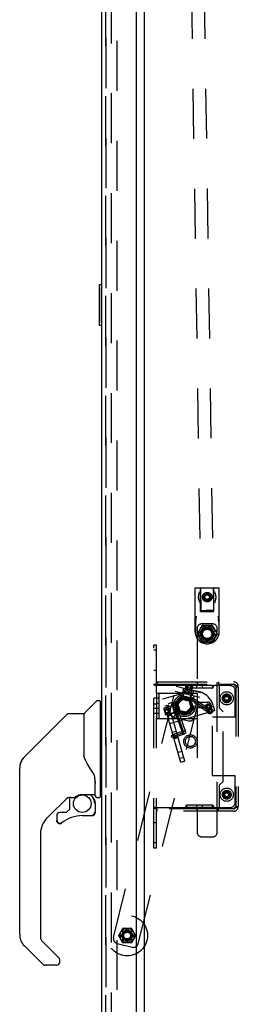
# Model space of a CAD drawing. Header units: inches. Extents: x 0 to 224, y 0 to 145.
# Tile 85 of 92: x 166.25 to 171.63, y 46.39 to 70.65. Entities that reach past the tile are written whole.
import ezdxf

# ---------------------------------------------------------------- set-up
doc = ezdxf.new("R2010")
doc.units = ezdxf.units.IN
doc.header["$LTSCALE"] = 12.302632
doc.header["$MEASUREMENT"] = 0
doc.linetypes.add('HIDDEN', pattern=[0.2, 0.1, -0.1])
doc.layers.get('0').update_dxf_attribs({"linetype": 'CONTINUOUS'})
for name, color, linetype in [('DEFAULT_2', 8, 'HIDDEN'), ('DOOR_2_ASSEMBLY', 7, 'CONTINUOUS'), ('DOOR_3_ASSEMBLY', 7, 'CONTINUOUS'), ('MAIN_DOOR_ASSEMBLY', 7, 'CONTINUOUS')]:
    doc.layers.add(name, color=color, linetype=linetype)

msp = doc.modelspace()

# ---------------------------------------------------------------- linework, layer by layer
at = {"color": 7, "linetype": 'Continuous'}
msp.add_line((169.327, 16.149), (169.327, 89.586), dxfattribs=at)
at = {"layer": 'DEFAULT_2', "color": 8, "linetype": 'HIDDEN'}
for p, q in [((170.178, 91.083), (170.709, 56.087)), ((170.49, 91.088), (171.021, 56.092)), ((168.514, 15.93), (168.514, 89.805)), ((168.639, 89.805), (168.639, 15.93)), ((170.57, 55.567), (170.57, 56.652)), ((170.57, 56.652), (171.16, 56.652)), ((170.703, 56.067), (170.703, 56.642)), ((171.028, 56.067), (171.028, 56.642)), ((171.16, 55.567), (171.16, 56.652)), ((170.865, 56.49), (170.806, 56.456)), ((170.806, 56.388), (170.806, 56.456)), ((170.806, 56.388), (170.865, 56.354)), ((170.924, 56.456), (170.865, 56.49)), ((170.865, 56.354), (170.924, 56.388)), ((170.924, 56.456), (170.924, 56.388)), ((171.051, 56.306), (171.051, 56.305)), ((170.703, 56.067), (171.028, 56.067)), ((170.754, 56.088), (170.712, 56.087)), ((170.843, 56.089), (170.754, 56.088)), ((170.949, 56.091), (170.843, 56.089)), ((171.011, 56.092), (170.949, 56.091)), ((171.021, 56.092), (171.011, 56.092)), ((171.021, 56.092), (171.021, 56.092)), ((170.581, 55.856), (170.581, 55.488)), ((171.149, 55.856), (171.149, 55.488)), ((170.581, 55.771), (170.581, 55.486)), ((170.615, 55.641), (170.615, 53.836)), ((170.623, 55.521), (170.74, 55.724)), ((170.99, 55.766), (170.74, 55.766)), ((170.748, 55.719), (170.743, 55.727)), ((170.748, 55.729), (170.982, 55.729)), ((170.987, 55.727), (170.982, 55.719)), ((170.991, 55.724), (171.107, 55.521)), ((171.115, 50.641), (171.115, 55.641)), ((171.149, 55.771), (171.149, 55.486)), ((170.632, 55.516), (170.622, 55.516)), ((170.74, 55.309), (170.623, 55.511)), ((170.748, 55.314), (170.743, 55.306)), ((170.982, 55.304), (170.748, 55.304)), ((170.987, 55.306), (170.982, 55.314)), ((171.107, 55.511), (170.991, 55.309)), ((171.109, 55.516), (171.099, 55.516)), ((169.556, 50.242), (169.556, 55.242)), ((169.616, 55.242), (169.556, 55.242)), ((169.616, 55.117), (169.556, 55.117)), ((169.616, 54.055), (169.616, 55.242)), ((169.616, 54.617), (169.556, 54.617)), ((169.631, 54.336), (169.631, 54.276)), ((169.631, 54.336), (171.511, 54.336)), ((170.615, 54.336), (170.615, 54.276)), ((171.146, 54.336), (171.146, 54.276)), ((168.562, 48.042), (170.104, 54.227)), ((169.616, 54.269), (169.556, 54.269)), ((169.561, 54.259), (169.558, 54.262)), ((169.563, 54.257), (169.561, 54.259)), ((170.331, 54.242), (169.585, 54.242)), ((169.624, 54.256), (169.622, 54.258)), ((169.631, 54.276), (171.161, 54.276)), ((169.77, 53.914), (170.395, 54.093)), ((170.074, 54.106), (170.681, 53.955)), ((170.104, 54.227), (170.711, 54.076)), ((170.286, 54.182), (170.256, 54.061)), ((170.27, 54.113), (170.257, 54.061)), ((170.296, 54.096), (170.266, 53.976)), ((170.27, 54.113), (170.511, 54.053)), ((170.272, 53.959), (170.346, 54.255)), ((170.296, 54.096), (170.289, 54.108)), ((170.48, 54.05), (170.296, 54.096)), ((170.369, 54.249), (170.34, 54.133)), ((170.34, 54.133), (170.458, 54.103)), ((170.503, 54.226), (170.358, 54.262)), ((170.36, 54.262), (170.369, 54.249)), ((170.368, 54.242), (170.368, 54.182)), ((170.993, 54.242), (170.368, 54.242)), ((170.368, 54.182), (170.368, 54.182)), ((170.993, 54.182), (170.368, 54.182)), ((170.487, 54.22), (170.369, 54.249)), ((170.398, 54.242), (170.369, 54.125)), ((170.395, 54.253), (170.398, 54.242)), ((170.457, 54.227), (170.428, 54.111)), ((170.436, 53.918), (170.51, 54.214)), ((170.465, 54.235), (170.457, 54.227)), ((170.487, 54.22), (170.458, 54.103)), ((170.5, 54.227), (170.487, 54.22)), ((170.529, 54.122), (170.499, 54)), ((170.613, 54.182), (170.613, 54.242)), ((170.749, 54.182), (170.749, 54.242)), ((170.993, 54.242), (170.993, 54.182)), ((170.993, 54.182), (170.993, 54.182)), ((171.002, 54.239), (171.004, 54.24)), ((171.014, 54.241), (171.017, 54.242)), ((171.431, 54.242), (171.03, 54.242)), ((171.161, 54.276), (171.161, 53.696)), ((171.161, 54.276), (171.511, 54.276)), ((171.556, 53.462), (171.556, 54.117)), ((171.568, 54.216), (171.625, 54.216)), ((171.571, 54.216), (171.571, 51.268)), ((171.625, 54.216), (171.631, 54.216)), ((171.631, 54.216), (171.631, 51.268)), ((169.169, 47.891), (170.711, 54.076)), ((169.676, 53.93), (169.556, 53.93)), ((169.616, 54.055), (169.616, 53.43)), ((169.616, 54.055), (170.616, 54.055)), ((169.676, 54.055), (169.676, 53.43)), ((170.218, 52.352), (169.77, 53.914)), ((170.318, 52.381), (169.87, 53.943)), ((170.122, 53.788), (170.253, 53.924)), ((170.256, 53.916), (170.13, 53.786)), ((170.261, 53.899), (170.147, 53.782)), ((170.212, 54.072), (170.193, 53.994)), ((170.2, 53.982), (170.193, 53.994)), ((170.523, 53.912), (170.193, 53.994)), ((170.511, 53.905), (170.2, 53.982)), ((170.253, 53.924), (170.437, 53.878)), ((170.266, 53.976), (170.254, 53.969)), ((170.256, 53.916), (170.261, 53.899)), ((170.431, 53.872), (170.256, 53.916)), ((170.419, 53.86), (170.261, 53.899)), ((170.34, 53.88), (170.272, 53.959)), ((170.436, 53.918), (170.272, 53.959)), ((170.34, 53.88), (170.436, 53.918)), ((170.431, 53.872), (170.419, 53.86)), ((170.419, 53.86), (170.464, 53.703)), ((170.431, 53.943), (170.931, 53.617)), ((170.481, 53.699), (170.431, 53.872)), ((170.437, 53.878), (170.489, 53.697)), ((170.48, 54.05), (170.45, 53.93)), ((170.45, 53.93), (170.457, 53.918)), ((170.453, 53.976), (170.952, 53.65)), ((170.48, 54.05), (170.492, 54.058)), ((170.511, 54.053), (170.498, 54)), ((170.511, 53.905), (170.523, 53.912)), ((170.542, 53.989), (170.523, 53.912)), ((170.616, 54.055), (170.616, 53.43)), ((169.556, 53.798), (169.616, 53.798)), ((169.556, 53.687), (169.616, 53.687)), ((169.676, 53.806), (169.616, 53.806)), ((169.676, 53.678), (169.616, 53.678)), ((169.798, 53.674), (169.839, 53.531)), ((169.798, 53.672), (169.811, 53.663)), ((170.098, 53.771), (169.804, 53.687)), ((169.808, 53.637), (169.82, 53.634)), ((169.811, 53.663), (169.927, 53.696)), ((169.811, 53.663), (169.845, 53.547)), ((169.82, 53.634), (169.935, 53.667)), ((169.922, 53.762), (169.822, 53.734)), ((169.836, 53.576), (169.952, 53.609)), ((170.144, 53.608), (169.851, 53.524)), ((169.87, 53.747), (169.922, 53.762)), ((169.939, 53.508), (169.87, 53.747)), ((169.888, 53.722), (169.876, 53.728)), ((169.888, 53.722), (170.007, 53.756)), ((169.888, 53.722), (169.94, 53.539)), ((169.91, 53.806), (169.987, 53.828)), ((169.96, 53.58), (169.927, 53.696)), ((169.943, 53.313), (171.048, 53.63)), ((169.987, 53.828), (170.08, 53.501)), ((169.999, 53.821), (169.987, 53.828)), ((169.999, 53.821), (170.087, 53.513)), ((170.007, 53.756), (170.014, 53.768)), ((170.095, 53.657), (170.057, 53.644)), ((170.057, 53.644), (170.257, 53.078)), ((170.294, 53.091), (170.089, 53.673)), ((170.098, 53.771), (170.144, 53.608)), ((170.179, 53.706), (170.098, 53.771)), ((170.174, 53.606), (170.122, 53.788)), ((170.13, 53.786), (170.18, 53.613)), ((170.13, 53.786), (170.147, 53.782)), ((170.179, 53.706), (170.144, 53.608)), ((170.147, 53.782), (170.192, 53.625)), ((170.358, 53.561), (170.174, 53.606)), ((170.18, 53.613), (170.192, 53.625)), ((170.18, 53.613), (170.355, 53.569)), ((170.35, 53.586), (170.192, 53.625)), ((170.464, 53.703), (170.35, 53.586)), ((170.355, 53.569), (170.481, 53.699)), ((170.489, 53.697), (170.358, 53.561)), ((170.481, 53.699), (170.464, 53.703)), ((170.567, 53.809), (170.564, 53.813)), ((170.569, 53.805), (170.909, 53.584)), ((170.615, 53.836), (170.885, 53.836)), ((170.615, 53.696), (170.615, 50.641)), ((170.885, 53.696), (170.615, 53.696)), ((170.837, 53.728), (170.868, 53.728)), ((170.837, 53.706), (170.868, 53.706)), ((171.014, 53.75), (171.048, 53.63)), ((171.256, 53.601), (171.161, 53.696)), ((171.256, 51.883), (171.256, 53.601)), ((169.676, 53.555), (169.556, 53.555)), ((169.616, 50.242), (169.616, 53.43)), ((169.616, 53.43), (170.616, 53.43)), ((169.828, 53.568), (169.836, 53.576)), ((169.838, 53.533), (169.845, 53.547)), ((169.845, 53.547), (169.96, 53.58)), ((169.991, 53.522), (169.891, 53.493)), ((169.94, 53.539), (169.934, 53.526)), ((169.939, 53.508), (169.991, 53.523)), ((169.94, 53.539), (170.06, 53.573)), ((170.003, 53.479), (170.08, 53.501)), ((170.044, 53.469), (170.408, 53.379)), ((170.06, 53.573), (170.072, 53.566)), ((170.087, 53.513), (170.08, 53.501)), ((170.189, 53.507), (170.188, 53.508)), ((170.189, 53.507), (170.331, 53.104)), ((170.355, 53.569), (170.35, 53.586)), ((170.996, 52.022), (170.996, 53.462)), ((171.556, 53.462), (170.996, 53.462)), ((170.108, 53.114), (170.008, 53.085)), ((170.017, 53.035), (170.281, 53.128)), ((170.03, 52.998), (170.294, 53.091)), ((170.043, 52.961), (170.307, 53.054)), ((170.151, 52.964), (170.051, 52.935)), ((170.249, 52.624), (170.149, 52.595)), ((170.292, 52.474), (170.192, 52.445)), ((170.318, 52.381), (170.218, 52.352)), ((171.556, 52.022), (170.996, 52.022)), ((171.556, 51.367), (171.556, 52.022)), ((171.161, 51.788), (171.256, 51.883)), ((171.161, 51.788), (171.161, 51.208)), ((169.616, 51.216), (169.556, 51.216)), ((169.558, 51.223), (169.557, 51.221)), ((169.561, 51.225), (169.558, 51.223)), ((169.569, 51.232), (169.566, 51.23)), ((169.579, 51.238), (169.576, 51.236)), ((169.585, 51.242), (169.582, 51.24)), ((169.585, 51.242), (170.331, 51.242)), ((169.631, 51.148), (169.631, 51.208)), ((171.161, 51.208), (169.631, 51.208)), ((170.368, 51.302), (170.368, 51.303)), ((170.368, 51.242), (170.368, 51.302)), ((170.993, 51.302), (170.368, 51.302)), ((170.993, 51.242), (170.368, 51.242)), ((170.613, 51.242), (170.613, 51.302)), ((170.615, 51.148), (170.615, 51.208)), ((170.749, 51.242), (170.749, 51.302)), ((170.993, 51.302), (170.993, 51.303)), ((170.993, 51.242), (170.993, 51.302)), ((171.025, 51.243), (171.03, 51.242)), ((171.03, 51.242), (171.431, 51.242)), ((171.146, 51.148), (171.146, 51.208)), ((171.511, 51.208), (171.161, 51.208)), ((171.568, 51.268), (171.625, 51.268)), ((171.625, 51.268), (171.631, 51.268)), ((171.511, 51.148), (169.631, 51.148)), ((169.616, 50.867), (169.556, 50.867)), ((170.74, 50.516), (170.99, 50.516)), ((169.616, 50.367), (169.556, 50.367)), ((169.616, 50.242), (169.556, 50.242)), ((168.688, 48.092), (168.788, 48.264)), ((168.796, 48.269), (168.995, 48.269)), ((169.003, 48.264), (169.103, 48.092)), ((168.788, 47.911), (168.688, 48.082)), ((168.742, 48.102), (168.774, 48.102)), ((168.742, 48.072), (168.774, 48.072)), ((168.776, 48.186), (168.799, 48.163)), ((168.798, 48.207), (168.82, 48.184)), ((168.881, 48.209), (168.881, 48.241)), ((168.911, 48.241), (168.911, 48.209)), ((168.971, 48.184), (168.994, 48.207)), ((168.992, 48.163), (169.015, 48.186)), ((169.103, 48.082), (169.003, 47.911)), ((169.017, 48.102), (169.049, 48.102)), ((169.017, 48.072), (169.049, 48.072)), ((168.653, 47.89), (169.017, 47.8)), ((168.776, 47.989), (168.799, 48.012)), ((168.995, 47.906), (168.796, 47.906)), ((168.798, 47.968), (168.82, 47.991)), ((168.881, 47.934), (168.881, 47.966)), ((168.911, 47.966), (168.911, 47.934)), ((168.971, 47.991), (168.994, 47.968)), ((168.992, 48.012), (169.015, 47.989))]:
    msp.add_line(p, q, dxfattribs=at)
for points in [[(170.679, 56.537), (170.679, 56.539), (170.679, 56.541), (170.679, 56.542), (170.678, 56.544), (170.677, 56.546), (170.676, 56.548), (170.674, 56.551), (170.673, 56.553)], [(170.678, 56.536), (170.678, 56.535), (170.677, 56.535)], [(170.679, 56.537), (170.679, 56.537), (170.679, 56.537), (170.678, 56.537), (170.678, 56.536), (170.678, 56.536)], [(171.052, 56.537), (171.051, 56.539), (171.051, 56.541), (171.051, 56.542), (171.052, 56.544), (171.053, 56.546), (171.054, 56.548), (171.056, 56.551), (171.058, 56.553)], [(171.053, 56.535), (171.053, 56.536), (171.052, 56.536), (171.052, 56.536), (171.052, 56.537), (171.052, 56.537), (171.052, 56.537), (171.052, 56.537)], [(170.679, 56.307), (170.679, 56.306), (170.679, 56.304), (170.679, 56.302), (170.678, 56.3), (170.677, 56.298), (170.676, 56.296), (170.674, 56.294), (170.673, 56.292)], [(170.677, 56.31), (170.678, 56.309), (170.678, 56.309), (170.678, 56.308), (170.678, 56.308), (170.679, 56.308), (170.679, 56.308), (170.679, 56.307)], [(171.051, 56.306), (171.051, 56.307), (171.052, 56.307), (171.052, 56.308), (171.052, 56.309), (171.053, 56.309), (171.053, 56.31)], [(171.051, 56.305), (171.051, 56.303), (171.052, 56.301), (171.053, 56.299), (171.054, 56.296), (171.056, 56.294), (171.058, 56.292)], [(170.712, 56.087), (170.709, 56.087), (170.709, 56.087)], [(170.594, 55.95), (170.591, 55.94), (170.589, 55.929), (170.587, 55.919), (170.585, 55.91), (170.584, 55.9), (170.583, 55.891), (170.582, 55.882), (170.581, 55.873), (170.581, 55.865), (170.581, 55.856)], [(170.581, 55.771), (170.582, 55.781), (170.582, 55.791), (170.583, 55.8), (170.583, 55.811), (170.584, 55.821), (170.586, 55.832), (170.587, 55.843), (170.589, 55.855), (170.592, 55.867), (170.594, 55.879)], [(171.136, 55.879), (171.139, 55.867), (171.141, 55.855), (171.143, 55.843), (171.145, 55.832), (171.146, 55.821), (171.147, 55.81), (171.148, 55.8), (171.148, 55.79), (171.149, 55.781), (171.149, 55.771)], [(171.149, 55.856), (171.149, 55.867), (171.149, 55.878), (171.148, 55.889), (171.147, 55.901), (171.145, 55.912), (171.143, 55.925), (171.14, 55.937), (171.137, 55.95)], [(169.558, 54.262), (169.557, 54.264), (169.556, 54.266), (169.556, 54.269)], [(169.573, 54.251), (169.569, 54.253), (169.566, 54.255), (169.563, 54.257)], [(169.582, 54.245), (169.579, 54.247), (169.576, 54.249), (169.573, 54.251), (169.569, 54.253)], [(169.585, 54.242), (169.582, 54.245), (169.579, 54.247), (169.576, 54.249)], [(169.63, 54.242), (169.63, 54.245), (169.63, 54.247), (169.629, 54.25), (169.627, 54.252), (169.626, 54.254), (169.624, 54.256), (169.622, 54.258), (169.62, 54.26), (169.618, 54.262), (169.617, 54.264), (169.616, 54.266), (169.616, 54.269)], [(170.343, 54.217), (170.34, 54.224), (170.337, 54.23), (170.334, 54.237), (170.331, 54.242)], [(170.345, 54.21), (170.343, 54.217), (170.34, 54.224), (170.337, 54.23), (170.334, 54.237), (170.331, 54.242)], [(170.344, 54.242), (170.34, 54.242), (170.336, 54.242), (170.331, 54.242)], [(170.357, 54.24), (170.356, 54.24), (170.355, 54.24), (170.353, 54.241), (170.35, 54.241), (170.347, 54.241), (170.344, 54.242), (170.34, 54.242), (170.336, 54.242)], [(170.349, 54.199), (170.347, 54.204), (170.345, 54.21)], [(170.368, 54.182), (170.365, 54.182), (170.362, 54.182), (170.359, 54.184), (170.356, 54.186), (170.354, 54.19), (170.351, 54.194), (170.349, 54.199), (170.347, 54.204)], [(170.366, 54.24), (170.364, 54.239), (170.363, 54.239), (170.362, 54.239), (170.361, 54.239), (170.36, 54.239), (170.359, 54.239), (170.357, 54.24)], [(170.368, 54.241), (170.366, 54.24), (170.364, 54.239), (170.363, 54.239), (170.362, 54.239)], [(170.993, 54.182), (170.996, 54.182), (170.999, 54.182), (171.002, 54.184), (171.005, 54.186), (171.007, 54.19), (171.01, 54.194), (171.012, 54.199), (171.014, 54.204), (171.016, 54.21), (171.019, 54.217), (171.021, 54.224), (171.024, 54.23), (171.027, 54.237), (171.03, 54.242)], [(170.993, 54.241), (170.996, 54.24), (170.997, 54.239), (170.998, 54.239), (170.999, 54.239), (171, 54.239), (171.001, 54.239), (171.002, 54.239)], [(170.996, 54.24), (170.997, 54.239), (170.998, 54.239), (170.999, 54.239)], [(171.003, 54.239), (171.004, 54.24), (171.005, 54.24), (171.007, 54.24), (171.008, 54.241), (171.011, 54.241), (171.014, 54.241), (171.017, 54.242), (171.021, 54.242), (171.025, 54.242)], [(171.021, 54.242), (171.025, 54.242), (171.03, 54.242)], [(171.024, 54.23), (171.027, 54.237), (171.03, 54.242)], [(171.568, 54.216), (171.565, 54.222), (171.561, 54.228), (171.557, 54.234), (171.552, 54.24), (171.546, 54.246), (171.539, 54.252), (171.533, 54.258), (171.525, 54.264), (171.518, 54.27), (171.511, 54.276)], [(171.625, 54.216), (171.619, 54.222), (171.612, 54.228), (171.603, 54.234), (171.593, 54.24), (171.581, 54.246), (171.568, 54.252), (171.555, 54.258), (171.54, 54.264), (171.526, 54.27), (171.511, 54.276)], [(170.399, 53.896), (170.393, 53.899), (170.388, 53.902), (170.383, 53.905), (170.377, 53.907), (170.372, 53.91), (170.366, 53.912), (170.361, 53.914), (170.355, 53.915), (170.349, 53.917), (170.343, 53.918), (170.337, 53.92), (170.331, 53.92), (170.326, 53.921), (170.32, 53.922), (170.314, 53.922), (170.308, 53.922), (170.302, 53.922), (170.296, 53.922)], [(170.399, 53.896), (170.393, 53.899), (170.388, 53.901), (170.382, 53.903), (170.377, 53.905), (170.371, 53.907), (170.365, 53.908), (170.36, 53.91), (170.354, 53.912), (170.348, 53.913), (170.342, 53.915), (170.336, 53.916), (170.331, 53.917), (170.325, 53.918), (170.319, 53.919), (170.313, 53.92), (170.307, 53.921), (170.301, 53.922), (170.296, 53.922)], [(170.564, 53.813), (170.562, 53.816), (170.56, 53.819), (170.557, 53.823), (170.554, 53.826), (170.551, 53.83), (170.548, 53.835), (170.544, 53.839), (170.541, 53.844), (170.537, 53.849), (170.532, 53.853), (170.528, 53.859), (170.523, 53.864), (170.519, 53.869), (170.514, 53.874), (170.508, 53.879), (170.503, 53.885), (170.498, 53.89), (170.492, 53.895), (170.487, 53.9), (170.481, 53.905), (170.475, 53.91), (170.469, 53.915), (170.463, 53.92), (170.457, 53.925), (170.45, 53.929), (170.444, 53.934), (170.438, 53.938), (170.431, 53.943)], [(170.095, 53.657), (170.098, 53.65), (170.101, 53.643)], [(170.188, 53.508), (170.185, 53.512), (170.183, 53.514), (170.181, 53.516), (170.178, 53.519), (170.176, 53.522), (170.173, 53.526), (170.17, 53.53), (170.166, 53.534), (170.163, 53.538), (170.159, 53.543), (170.156, 53.548), (170.152, 53.553), (170.148, 53.559), (170.144, 53.564), (170.14, 53.57), (170.136, 53.576), (170.132, 53.582), (170.129, 53.589), (170.125, 53.595), (170.121, 53.601), (170.117, 53.608), (170.114, 53.615), (170.11, 53.622), (170.107, 53.629), (170.104, 53.636), (170.101, 53.643)], [(170.569, 53.805), (170.569, 53.806), (170.567, 53.809)], [(169.557, 51.221), (169.556, 51.218), (169.556, 51.216)], [(169.585, 51.242), (169.582, 51.24), (169.579, 51.238), (169.576, 51.236), (169.573, 51.234), (169.569, 51.232), (169.566, 51.23), (169.563, 51.228), (169.561, 51.225)], [(169.62, 51.225), (169.618, 51.223), (169.617, 51.221), (169.616, 51.219), (169.616, 51.216)], [(169.624, 51.229), (169.622, 51.227), (169.62, 51.225), (169.618, 51.223)], [(169.63, 51.242), (169.63, 51.24), (169.63, 51.238), (169.629, 51.235), (169.627, 51.233), (169.626, 51.231), (169.624, 51.229), (169.622, 51.227)], [(170.362, 51.303), (170.359, 51.301), (170.356, 51.298), (170.354, 51.295), (170.351, 51.291), (170.349, 51.286), (170.347, 51.28), (170.345, 51.274), (170.343, 51.268), (170.34, 51.261), (170.337, 51.254), (170.334, 51.248), (170.331, 51.242)], [(170.359, 51.246), (170.357, 51.245), (170.356, 51.245), (170.355, 51.244), (170.353, 51.244), (170.35, 51.244), (170.347, 51.243), (170.344, 51.243), (170.34, 51.243), (170.336, 51.243), (170.331, 51.242)], [(170.363, 51.246), (170.362, 51.246), (170.361, 51.246), (170.36, 51.246), (170.359, 51.246)], [(170.368, 51.303), (170.365, 51.303), (170.362, 51.303)], [(170.368, 51.244), (170.366, 51.245), (170.364, 51.245), (170.363, 51.246)], [(170.993, 51.303), (170.996, 51.303), (170.999, 51.303), (171.002, 51.301), (171.005, 51.298), (171.007, 51.295), (171.01, 51.291), (171.012, 51.286), (171.014, 51.28), (171.016, 51.274), (171.019, 51.268), (171.021, 51.261), (171.024, 51.254), (171.027, 51.248), (171.03, 51.242)], [(170.993, 51.244), (170.996, 51.245), (170.997, 51.245), (170.998, 51.246), (170.999, 51.246), (171, 51.246), (171.001, 51.246), (171.002, 51.246), (171.004, 51.245)], [(171.004, 51.245), (171.005, 51.245), (171.006, 51.244), (171.008, 51.244), (171.011, 51.244), (171.014, 51.243), (171.017, 51.243), (171.021, 51.243), (171.025, 51.243)], [(171.568, 51.268), (171.565, 51.262), (171.561, 51.256), (171.557, 51.25), (171.552, 51.244), (171.546, 51.238), (171.539, 51.232), (171.533, 51.226), (171.525, 51.22), (171.518, 51.214), (171.511, 51.208)], [(171.625, 51.268), (171.619, 51.262), (171.612, 51.256), (171.603, 51.25), (171.593, 51.244), (171.581, 51.238), (171.568, 51.232), (171.555, 51.226), (171.54, 51.22), (171.526, 51.214), (171.511, 51.208)]]:
    msp.add_lwpolyline(points, dxfattribs=at)
for centre, radius in [((170.865, 56.422), 0.116), ((170.865, 56.422), 0.0935), ((170.865, 56.422), 0.0563), ((170.865, 55.516), 0.204), ((170.865, 55.516), 0.169), ((170.865, 55.516), 0.145), ((170.865, 55.516), 0.126), ((170.865, 55.516), 0.125), ((170.865, 55.516), 0.124), ((170.865, 55.516), 0.114), ((171.346, 53.93), 0.163), ((170.306, 53.75), 0.27), ((170.306, 53.75), 0.23), ((170.306, 53.742), 0.211), ((170.306, 53.75), 0.191), ((170.306, 53.742), 0.18), ((170.306, 53.742), 0.164), ((171.346, 53.93), 0.108), ((171.351, 53.93), 0.1), ((171.346, 53.93), 0.08), ((171.346, 53.93), 0.078), ((171.346, 53.93), 0.068), ((171.346, 53.93), 0.0485), ((170.898, 53.717), 0.078), ((170.898, 53.717), 0.065), ((170.931, 53.617), 0.068), ((170.931, 53.617), 0.0395), ((170.294, 53.091), 0.0395), ((170.03, 52.998), 0.0395), ((170.452, 52.867), 0.164), ((170.452, 52.867), 0.124), ((171.346, 51.555), 0.163), ((171.346, 51.555), 0.108), ((171.351, 51.555), 0.1), ((171.346, 51.555), 0.08), ((171.346, 51.555), 0.078), ((171.346, 51.555), 0.068), ((171.346, 51.555), 0.0485), ((168.896, 48.087), 0.5), ((168.896, 48.087), 0.175), ((168.896, 48.087), 0.128), ((168.896, 48.087), 0.11), ((168.896, 48.087), 0.1), ((168.896, 48.087), 0.0965), ((168.896, 48.087), 0.095), ((168.896, 48.087), 0.094), ((168.896, 48.087), 0.084)]:
    msp.add_circle(centre, radius, dxfattribs=at)
for centre, radius, start, end in [((170.865, 56.422), 0.219, 149.0506, 210.9517), ((170.693, 56.642), 0.01, 0, 90), ((171.038, 56.642), 0.01, 90, 180), ((170.865, 56.422), 0.219, 329.0479, 30.9505), ((170.865, 55.567), 0.295, 180, 360), ((170.74, 55.641), 0.125, 90, 180), ((170.748, 55.719), 0.01, 90, 150), ((170.982, 55.719), 0.01, 30, 90), ((170.99, 55.641), 0.125, 0, 90), ((170.632, 55.516), 0.01, 150, 210), ((170.748, 55.314), 0.01, 210, 270), ((170.982, 55.314), 0.01, 270, 330), ((171.099, 55.516), 0.01, 330, 30), ((171.511, 54.216), 0.12, 0, 90), ((170.356, 54.252), 0.01, 76, 166), ((170.533, 53.613), 0.5, 16, 106), ((170.5, 54.216), 0.01, 346, 76), ((171.431, 54.117), 0.125, 0, 90), ((171.511, 54.216), 0.06, 0, 90), ((169.807, 53.677), 0.01, 106, 196), ((170.074, 53.591), 0.125, 166, 256), ((170.898, 53.717), 0.0625, 190.1369, 169.8631), ((170.898, 53.717), 0.0525, 192.0944, 167.9056), ((170.898, 53.717), 0.0475, 193.39, 166.61), ((170.898, 53.717), 0.0325, 199.7832, 160.2168), ((170.885, 53.766), 0.07, 270, 90), ((169.848, 53.534), 0.01, 196, 286), ((170.438, 53.5), 0.125, 256, 346), ((171.431, 51.367), 0.125, 270, 360), ((171.511, 51.268), 0.12, 270, 360), ((171.511, 51.268), 0.06, 270, 360), ((170.74, 50.641), 0.125, 180, 270), ((170.99, 50.641), 0.125, 270, 360), ((168.796, 48.259), 0.01, 90, 150), ((168.995, 48.259), 0.01, 30, 90), ((168.683, 48.012), 0.125, 166, 256), ((168.697, 48.087), 0.01, 150, 210), ((168.896, 48.087), 0.154, 174.4236, 185.5764), ((168.896, 48.087), 0.122, 142.0335, 172.9665), ((168.896, 48.087), 0.122, 187.0335, 217.9665), ((168.896, 48.087), 0.154, 129.4236, 140.5764), ((168.896, 48.087), 0.122, 97.0335, 127.9665), ((168.896, 48.087), 0.154, 84.4236, 95.5764), ((168.896, 48.087), 0.122, 52.0335, 82.9665), ((168.896, 48.087), 0.122, 7.0335, 37.9665), ((168.896, 48.087), 0.122, 322.0335, 352.9665), ((168.896, 48.087), 0.154, 39.4236, 50.5764), ((168.896, 48.087), 0.154, 354.4236, 5.5764), ((169.094, 48.087), 0.01, 330, 30), ((168.896, 48.087), 0.154, 219.4236, 230.5764), ((168.796, 47.916), 0.01, 210, 270), ((168.896, 48.087), 0.122, 232.0335, 262.9665), ((168.896, 48.087), 0.154, 264.4236, 275.5764), ((168.896, 48.087), 0.122, 277.0335, 307.9665), ((168.896, 48.087), 0.154, 309.4236, 320.5764), ((168.995, 47.916), 0.01, 270, 330), ((169.047, 47.921), 0.125, 256, 346)]:
    msp.add_arc(centre, radius, start, end, dxfattribs=at)
at = {"layer": 'DOOR_2_ASSEMBLY', "color": 8, "linetype": 'HIDDEN'}
msp.add_line((168.373, 89.871), (168.373, 15.864), dxfattribs=at)
at = {"layer": 'DOOR_2_ASSEMBLY', "color": 7, "linetype": 'Continuous'}
for centre, radius, start, end in [((166.646, 52.212), 0.394, 135, 159.0521), ((166.646, 52.212), 0.394, 171.936, 173.8586), ((166.646, 48.109), 0.394, 180, 225), ((166.876, 47.434), 0.0787, 225, 270)]:
    msp.add_arc(centre, radius, start, end, dxfattribs=at)
at = {"layer": 'DOOR_3_ASSEMBLY', "color": 8, "linetype": 'HIDDEN'}
msp.add_line((168.373, 15.864), (168.373, 89.871), dxfattribs=at)
at = {"layer": 'MAIN_DOOR_ASSEMBLY', "color": 3, "linetype": 'Continuous'}
for p, q in [((169.123, 15.741), (169.123, 89.993)), ((168.269, 89.871), (168.269, 15.864))]:
    msp.add_line(p, q, dxfattribs=at)
at = {"layer": 'MAIN_DOOR_ASSEMBLY', "color": 8, "linetype": 'HIDDEN'}
msp.add_line((168.373, 89.871), (168.373, 15.864), dxfattribs=at)
at = {"layer": 'MAIN_DOOR_ASSEMBLY', "color": 7, "linetype": 'Continuous'}
for p, q in [((168.209, 64.102), (168.209, 63.132)), ((168.269, 64.117), (168.224, 64.117)), ((168.255, 64.017), (168.255, 63.217)), ((168.224, 63.117), (168.269, 63.117)), ((167.844, 53.565), (168.139, 53.86)), ((168.221, 53.871), (168.167, 53.871)), ((168.229, 53.863), (168.229, 51.497)), ((168.229, 53.812), (168.269, 53.812)), ((167.411, 53.533), (166.368, 52.491)), ((167.466, 53.556), (167.82, 53.556)), ((167.828, 53.548), (167.828, 52.504)), ((167.835, 52.492), (167.835, 53.544)), ((166.368, 52.49), (166.673, 52.796)), ((166.673, 52.796), (166.673, 52.796)), ((166.301, 52.401), (166.301, 52.4)), ((167.847, 52.46), (167.828, 52.513)), ((167.876, 52.394), (167.847, 52.46)), ((166.253, 48.109), (166.253, 52.212)), ((166.268, 52.32), (166.26, 52.289)), ((166.268, 52.32), (166.266, 52.314)), ((168.103, 51.936), (168.102, 51.96)), ((168.103, 51.936), (168.103, 51.58)), ((168.111, 51.935), (168.111, 51.938)), ((168.111, 51.933), (168.111, 51.935)), ((168.111, 51.93), (168.111, 51.933)), ((168.111, 51.529), (168.111, 51.93)), ((167.433, 51.488), (166.938, 50.993)), ((167.477, 51.486), (167.477, 51.202)), ((167.515, 51.489), (167.591, 51.489)), ((167.788, 51.561), (168.083, 51.561)), ((167.984, 51.561), (168.049, 51.496)), ((168.044, 51.49), (168.041, 51.488)), ((168.15, 51.489), (168.221, 51.489)), ((168.229, 51.548), (168.269, 51.548)), ((167.474, 51.194), (167.402, 51.122)), ((168.096, 51.356), (168.105, 51.356)), ((168.107, 51.356), (168.107, 51.119)), ((167.162, 51.04), (167.162, 50.921)), ((167.394, 51.119), (167.241, 51.119)), ((167.792, 51.04), (168.028, 51.04)), ((168.105, 51.119), (168.096, 51.119)), ((167.165, 50.912), (167.164, 50.921)), ((167.173, 50.921), (167.164, 50.921)), ((167.241, 50.844), (167.232, 50.844)), ((167.25, 50.844), (167.241, 50.844)), ((167.258, 50.846), (167.25, 50.844)), ((167.267, 50.848), (167.258, 50.846)), ((167.275, 50.852), (167.267, 50.848)), ((167.283, 50.856), (167.275, 50.852)), ((167.29, 50.862), (167.283, 50.856)), ((166.765, 50.576), (166.765, 48.024)), ((166.82, 47.379), (166.368, 47.831)), ((166.788, 47.968), (167.219, 47.537)), ((167.158, 47.356), (166.876, 47.356)), ((167.237, 47.434), (167.237, 47.494))]:
    msp.add_line(p, q, dxfattribs=at)
for points in [[(168.254, 64.054), (168.254, 64.048), (168.254, 64.042), (168.255, 64.036), (168.255, 64.03), (168.255, 64.024), (168.255, 64.017)], [(168.255, 63.217), (168.255, 63.211), (168.255, 63.205), (168.255, 63.199), (168.254, 63.193), (168.254, 63.187), (168.254, 63.181)], [(167.411, 53.533), (167.418, 53.54), (167.427, 53.546), (167.436, 53.55), (167.446, 53.554), (167.456, 53.556), (167.466, 53.556)], [(167.828, 52.674), (167.828, 52.675), (167.828, 52.676), (167.829, 52.677), (167.831, 52.679), (167.834, 52.68), (167.835, 52.681)], [(166.368, 52.49), (166.347, 52.467), (166.321, 52.434), (166.299, 52.398), (166.281, 52.36), (166.268, 52.32)], [(168.05, 52.106), (168, 52.179), (167.951, 52.256), (167.91, 52.327), (167.876, 52.394)], [(168.102, 51.96), (168.097, 51.994), (168.089, 52.028), (168.076, 52.061), (168.061, 52.089), (168.05, 52.106)], [(168.103, 51.891), (168.104, 51.89), (168.105, 51.886), (168.106, 51.882), (168.107, 51.879)], [(168.107, 51.879), (168.108, 51.872), (168.109, 51.866), (168.11, 51.859), (168.111, 51.853), (168.111, 51.846), (168.111, 51.839)], [(167.593, 51.489), (167.597, 51.49), (167.6, 51.491), (167.603, 51.492), (167.606, 51.494), (167.609, 51.495), (167.612, 51.497), (167.615, 51.499), (167.618, 51.501), (167.626, 51.507)], [(167.626, 51.507), (167.631, 51.51), (167.636, 51.513), (167.642, 51.516), (167.648, 51.52), (167.655, 51.524), (167.662, 51.528), (167.67, 51.532), (167.678, 51.536), (167.688, 51.54), (167.698, 51.544), (167.708, 51.548), (167.719, 51.551), (167.731, 51.554), (167.744, 51.557), (167.757, 51.559), (167.77, 51.56), (167.784, 51.561), (167.788, 51.561)], [(168.096, 51.356), (168.095, 51.371), (168.094, 51.385), (168.091, 51.4), (168.087, 51.414), (168.082, 51.427), (168.076, 51.441), (168.068, 51.453), (168.06, 51.466), (168.051, 51.477), (168.041, 51.488)], [(168.048, 51.494), (168.048, 51.494), (168.047, 51.493), (168.047, 51.493), (168.046, 51.492), (168.044, 51.49)], [(168.048, 51.494), (168.058, 51.483), (168.068, 51.471), (168.076, 51.458), (168.084, 51.445), (168.09, 51.431), (168.095, 51.416), (168.099, 51.402), (168.102, 51.387), (168.104, 51.372), (168.105, 51.356)], [(168.105, 51.119), (168.104, 51.11), (168.103, 51.102), (168.101, 51.093), (168.097, 51.086), (168.093, 51.078), (168.088, 51.071), (168.082, 51.065), (168.076, 51.059), (168.069, 51.054), (168.062, 51.05), (168.054, 51.047), (168.045, 51.044), (168.037, 51.043), (168.028, 51.042)], [(168.028, 51.051), (168.036, 51.052), (168.043, 51.053), (168.051, 51.055), (168.058, 51.058), (168.064, 51.061), (168.07, 51.066), (168.076, 51.071), (168.081, 51.077), (168.085, 51.083), (168.089, 51.089), (168.092, 51.096), (168.094, 51.104), (168.095, 51.111), (168.096, 51.119)], [(168.028, 51.051), (168.028, 51.049), (168.028, 51.046)], [(168.028, 51.046), (168.028, 51.045), (168.028, 51.044), (168.028, 51.043), (168.028, 51.042), (168.028, 51.042)], [(167.232, 50.844), (167.224, 50.846), (167.216, 50.848), (167.208, 50.852), (167.2, 50.856), (167.193, 50.861), (167.187, 50.866), (167.181, 50.873), (167.176, 50.88), (167.172, 50.887), (167.169, 50.895), (167.166, 50.904), (167.165, 50.912)], [(167.173, 50.921), (167.173, 50.913), (167.175, 50.905), (167.177, 50.898), (167.18, 50.891), (167.184, 50.884), (167.188, 50.878), (167.193, 50.872), (167.199, 50.867), (167.205, 50.863), (167.212, 50.859), (167.219, 50.856), (167.226, 50.854), (167.234, 50.853), (167.241, 50.853), (167.249, 50.853), (167.257, 50.855), (167.264, 50.857), (167.271, 50.86), (167.278, 50.864), (167.284, 50.868)], [(167.224, 47.531), (167.223, 47.532), (167.222, 47.533), (167.222, 47.534), (167.221, 47.535), (167.22, 47.536), (167.219, 47.537)]]:
    msp.add_lwpolyline(points, dxfattribs=at)
msp.add_circle((167.792, 51.335), 0.217, dxfattribs=at)
for centre, radius, start, end in [((168.224, 64.102), 0.015, 90, 180), ((168.254, 64.102), 0.015, 0, 90), ((168.224, 63.132), 0.015, 180, 270), ((168.254, 63.132), 0.015, 270, 360), ((168.167, 53.832), 0.0394, 90, 135), ((168.221, 53.863), 0.00787, 0, 90), ((167.82, 53.548), 0.00787, 0, 90), ((167.847, 53.375), 0.0197, 180, 233.006), ((167.865, 53.544), 0.0295, 135, 180), ((166.646, 52.212), 0.394, 135, 167.3768), ((166.646, 52.212), 0.394, 168.7096, 180), ((167.515, 51.293), 0.197, 90, 129.3806), ((167.91, 51.356), 0.197, 0, 45), ((168.083, 51.58), 0.0197, 270, 360), ((168.15, 51.529), 0.0394, 180, 270), ((168.221, 51.497), 0.00787, 270, 360), ((167.465, 51.202), 0.0118, 315, 360), ((167.355, 50.576), 0.591, 135, 180), ((167.241, 51.04), 0.0787, 90, 180), ((167.792, 50.253), 0.787, 90, 129.5212), ((167.394, 51.131), 0.0118, 270, 315), ((168.028, 51.119), 0.0787, 270, 360), ((167.241, 50.921), 0.0787, 180, 309.5212), ((166.646, 48.109), 0.394, 180, 225), ((166.843, 48.024), 0.0787, 180, 225), ((166.876, 47.434), 0.0787, 225, 270), ((167.158, 47.434), 0.0787, 270, 360), ((167.178, 47.494), 0.0591, 0, 38.8674)]:
    msp.add_arc(centre, radius, start, end, dxfattribs=at)

doc.saveas('drawing.dxf')
